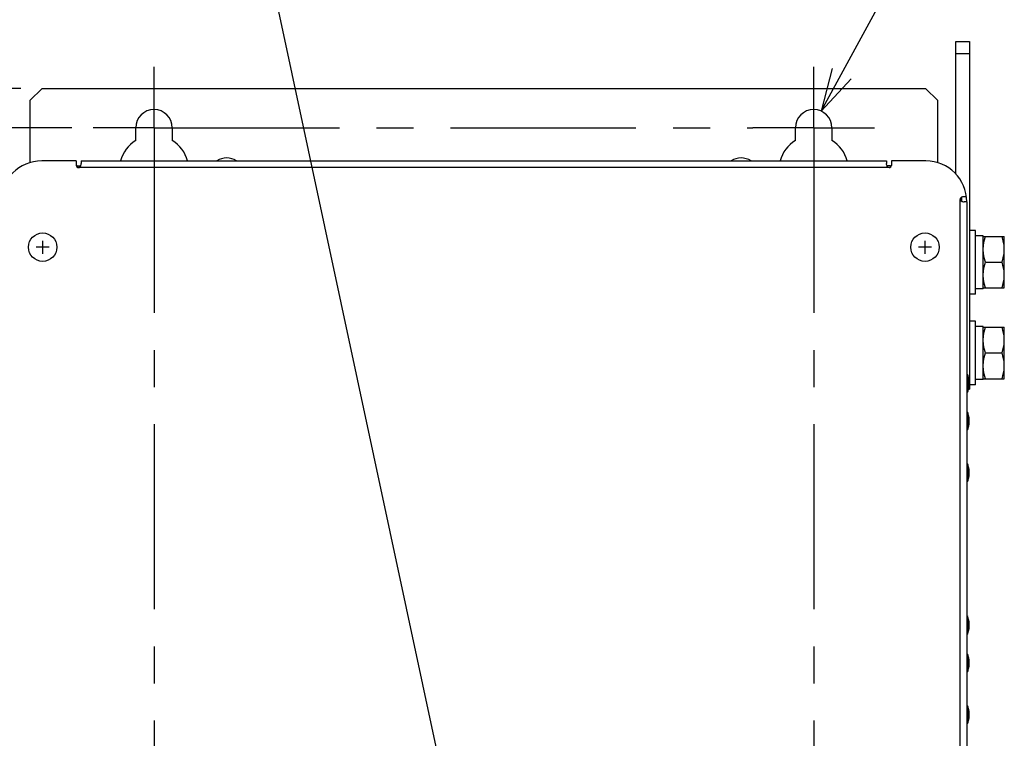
# Model space of a CAD drawing. Extents: x 34 to 410, y 34 to 287.
# Tile 37 of 77: x 61 to 107, y 206 to 240. Entities that reach past the tile are written whole.
import ezdxf

# ---------------------------------------------------------------- set-up
doc = ezdxf.new("R2010")
doc.units = 0
doc.header["$LTSCALE"] = 23.1
doc.linetypes.add('CENTER', pattern=[0.6, 0.375, -0.075, 0.075, -0.075])
doc.layers.get('0').update_dxf_attribs({"linetype": 'CONTINUOUS'})
for name, color, linetype in [('ALL_AXIS', 7, 'CONTINUOUS'), ('ALL_CURVE', 7, 'CONTINUOUS'), ('ALL_DIM', 7, 'CONTINUOUS'), ('ALL_FEATURES', 7, 'CONTINUOUS'), ('ALL_NOTE', 7, 'CONTINUOUS')]:
    doc.layers.add(name, color=color, linetype=linetype)
doc.dimstyles.get("Standard").update_dxf_attribs({"dimtxt": 2.5, "dimasz": 2.5, "dimexe": 1.25, "dimexo": 0.625, "dimtad": 1, "dimcen": 2.5, "dimazin": 3, "dimtfac": 1, "dimtmove": 0, "dimatfit": 3})

# ---------------------------------------------------------------- blocks, each defined once
blk = doc.blocks.new('_OPEN')
at = {"color": 0, "linetype": 'BYBLOCK'}
for p, q in [((0, 0), (-1, 0.25)), ((-1, -0.25), (0, 0)), ((-1, 0), (0, 0))]:
    blk.add_line(p, q, dxfattribs=at)
blk = doc.blocks.new('*D3')
at = {"layer": 'ALL_DIM', "color": 2, "linetype": 'CONTINUOUS'}
for p, q in [((63.108, 234.793), (43.091, 234.793)), ((44.091, 234.793), (44.091, 188.195)), ((44.091, 141.598), (44.091, 188.195)), ((63.108, 141.598), (43.091, 141.598))]:
    blk.add_line(p, q, dxfattribs=at)
at = {"layer": 'ALL_DIM', "color": 2, "linetype": 'CONTINUOUS', "xscale": 2, "yscale": 2, "zscale": 2}
for p, rotation in [((44.091, 234.793), 90), ((44.091, 141.598), 270)]:
    blk.add_blockref('_OPEN', p, dxfattribs=dict(at, rotation=rotation))
blk = doc.blocks.new('*D5')
at = {"layer": 'ALL_DIM', "color": 2, "linetype": 'CONTINUOUS'}
for p, q in [((60.724, 236.632), (37.091, 236.632)), ((38.091, 236.632), (38.091, 187.135)), ((38.091, 137.638), (38.091, 187.135)), ((74.866, 137.638), (37.091, 137.638))]:
    blk.add_line(p, q, dxfattribs=at)
at = {"layer": 'ALL_DIM', "color": 2, "linetype": 'CONTINUOUS', "xscale": 2, "yscale": 2, "zscale": 2}
for p, rotation in [((38.091, 236.632), 90), ((38.091, 137.638), 270)]:
    blk.add_blockref('_OPEN', p, dxfattribs=dict(at, rotation=rotation))
blk = doc.blocks.new('*D36')
at = {"color": 2, "linetype": 'CONTINUOUS'}
for p, q in [((44.091, 238.824), (44.091, 252.627)), ((44.091, 252.627), (44.091, 236.809)), ((58.673, 238.824), (43.091, 238.824)), ((44.091, 229.793), (44.091, 236.809)), ((63.108, 234.793), (43.091, 234.793)), ((44.091, 234.793), (44.091, 229.793))]:
    blk.add_line(p, q, dxfattribs=at)
at = {"color": 2, "linetype": 'CONTINUOUS', "xscale": 2, "yscale": 2, "zscale": 2}
for p, rotation in [((44.091, 238.824), 270), ((44.091, 234.793), 90)]:
    blk.add_blockref('_OPEN', p, dxfattribs=dict(at, rotation=rotation))

msp = doc.modelspace()

# ---------------------------------------------------------------- linework, layer by layer
at = {"layer": 'ALL_AXIS', "color": 7, "linetype": 'CENTER'}
for p, q in [((66.957, 234.793), (66.957, 237.642)), ((97.786, 234.793), (97.786, 237.642)), ((66.957, 234.793), (64.108, 234.793)), ((66.957, 234.793), (66.957, 128.398)), ((66.957, 234.793), (94.938, 234.793)), ((97.786, 234.793), (94.938, 234.793)), ((97.786, 234.793), (97.786, 128.696)), ((97.786, 234.793), (99.975, 234.793)), ((99.975, 234.793), (100.635, 234.793))]:
    msp.add_line(p, q, dxfattribs=at)
at = {"layer": 'ALL_AXIS', "color": 7, "linetype": 'CONTINUOUS'}
for p, q in [((66.108, 234.201), (66.108, 234.793)), ((67.805, 234.793), (67.805, 234.201)), ((96.938, 234.201), (96.938, 234.793)), ((98.635, 234.793), (98.635, 234.201)), ((105.352, 229.985), (105.069, 229.985)), ((105.352, 227.015), (105.352, 229.985)), ((105.706, 229.738), (105.352, 229.738)), ((105.706, 227.263), (105.706, 229.738)), ((105.706, 229.702), (106.696, 229.702)), ((106.696, 227.298), (106.696, 229.702)), ((105.813, 228.5), (106.588, 228.5)), ((105.352, 227.015), (105.069, 227.015)), ((105.706, 227.263), (105.352, 227.263)), ((105.706, 227.298), (106.696, 227.298)), ((105.352, 225.742), (105.069, 225.742)), ((105.352, 222.773), (105.352, 225.742)), ((105.706, 225.495), (105.352, 225.495)), ((105.706, 223.02), (105.706, 225.495)), ((105.706, 225.46), (106.696, 225.46)), ((106.696, 223.055), (106.696, 225.46)), ((105.813, 224.258), (106.588, 224.258)), ((105.352, 222.773), (105.069, 222.773)), ((105.706, 223.02), (105.352, 223.02)), ((105.706, 223.055), (106.696, 223.055))]:
    msp.add_line(p, q, dxfattribs=at)
at = {"layer": 'ALL_AXIS', "color": 9, "linetype": 'CONTINUOUS'}
for p, q in [((105.007, 222.495), (105.007, 223.192)), ((105.007, 220.727), (105.007, 221.424)), ((105.007, 218.309), (105.007, 219.006)), ((105.007, 211.181), (105.007, 211.878)), ((105.007, 209.414), (105.007, 210.11)), ((105.007, 206.995), (105.007, 207.692))]:
    msp.add_line(p, q, dxfattribs=at)
at = {"layer": 'ALL_AXIS', "color": 7, "linetype": 'CONTINUOUS'}
for points in [[(105.706, 229.101), (105.718, 229.297), (105.754, 229.496), (105.813, 229.702)], [(106.696, 229.101), (106.683, 229.297), (106.648, 229.496), (106.588, 229.702)], [(105.813, 228.5), (105.754, 228.707), (105.718, 228.905), (105.706, 229.101)], [(106.588, 228.5), (106.648, 228.707), (106.683, 228.905), (106.696, 229.101)], [(105.706, 227.899), (105.718, 228.095), (105.754, 228.293), (105.813, 228.5)], [(106.696, 227.899), (106.683, 228.095), (106.648, 228.293), (106.588, 228.5)], [(105.813, 227.298), (105.754, 227.505), (105.718, 227.703), (105.706, 227.899)], [(106.588, 227.298), (106.648, 227.505), (106.683, 227.703), (106.696, 227.899)], [(105.706, 224.859), (105.718, 225.055), (105.754, 225.253), (105.813, 225.46)], [(106.696, 224.859), (106.683, 225.055), (106.648, 225.253), (106.588, 225.46)], [(105.813, 224.258), (105.754, 224.464), (105.718, 224.662), (105.706, 224.859)], [(106.588, 224.258), (106.648, 224.464), (106.683, 224.662), (106.696, 224.859)], [(105.706, 223.657), (105.718, 223.853), (105.754, 224.051), (105.813, 224.258)], [(106.696, 223.657), (106.683, 223.853), (106.648, 224.051), (106.588, 224.258)], [(105.813, 223.055), (105.754, 223.262), (105.718, 223.46), (105.706, 223.657)], [(106.588, 223.055), (106.648, 223.262), (106.683, 223.46), (106.696, 223.657)]]:
    msp.add_lwpolyline(points, dxfattribs=at)
for centre in [(61.752, 229.207), (102.99, 229.207)]:
    msp.add_circle(centre, 0.665, dxfattribs=at)
for centre, radius, start, end in [((66.957, 234.793), 0.849, 0, 180), ((97.786, 234.793), 0.849, 0, 180), ((66.957, 232.813), 1.626, 121.449, 164.8426), ((66.957, 232.813), 1.626, 15.1574, 58.551), ((97.786, 232.813), 1.626, 121.449, 164.8426), ((97.786, 232.813), 1.626, 15.1574, 58.551), ((70.351, 232.531), 0.849, 56.6661, 123.3339), ((94.392, 232.531), 0.849, 56.6661, 123.3339), ((104.83, 223.141), 0.184, 15.8809, 51.4406), ((103.782, 222.843), 1.273, 344.1191, 15.8809), ((104.83, 222.545), 0.184, 308.5594, 344.1191), ((104.83, 221.374), 0.184, 15.8809, 51.4406), ((103.782, 221.076), 1.273, 344.1191, 15.8809), ((104.83, 220.778), 0.184, 308.5594, 344.1191), ((104.83, 218.955), 0.184, 15.8809, 51.4406), ((103.782, 218.657), 1.273, 344.1191, 15.8809), ((104.83, 218.359), 0.184, 308.5594, 344.1191), ((104.83, 211.828), 0.184, 15.8809, 51.4406), ((103.782, 211.53), 1.273, 344.1191, 15.8809), ((104.83, 211.232), 0.184, 308.5594, 344.1191), ((104.83, 210.06), 0.184, 15.8809, 51.4406), ((103.782, 209.762), 1.273, 344.1191, 15.8809), ((104.83, 209.464), 0.184, 308.5594, 344.1191), ((104.83, 207.642), 0.184, 15.8809, 51.4406), ((103.782, 207.344), 1.273, 344.1191, 15.8809), ((104.83, 207.046), 0.184, 308.5594, 344.1191)]:
    msp.add_arc(centre, radius, start, end, dxfattribs=at)
at = {"layer": 'ALL_CURVE', "color": 40, "linetype": 'CONTINUOUS'}
for p, q in [((62.056, 229.207), (61.448, 229.207)), ((61.752, 228.903), (61.752, 229.511)), ((103.294, 229.207), (102.686, 229.207)), ((102.99, 228.903), (102.99, 229.511)), ((105.055, 222.843), (105.02, 222.843)), ((105.055, 221.076), (105.02, 221.076)), ((105.055, 218.657), (105.02, 218.657)), ((105.055, 211.53), (105.02, 211.53)), ((105.055, 209.762), (105.02, 209.762)), ((105.055, 207.344), (105.02, 207.344))]:
    msp.add_line(p, q, dxfattribs=at)
for centre in [(103.782, 222.843), (103.782, 221.076), (103.782, 218.657), (103.782, 211.53), (103.782, 209.762), (103.782, 207.344)]:
    msp.add_arc(centre, 1.273, 346.5066, 13.4934, dxfattribs=at)
at = {"layer": 'ALL_FEATURES', "color": 7, "linetype": 'CONTINUOUS'}
for p, q in [((104.433, 232.622), (104.433, 238.824)), ((104.433, 238.824), (105.069, 238.824)), ((104.433, 238.258), (105.069, 238.258)), ((61.724, 236.632), (61.158, 236.066)), ((61.724, 236.632), (103.019, 236.632)), ((103.584, 236.066), (103.019, 236.632)), ((61.158, 236.066), (61.158, 233.153)), ((103.584, 233.153), (103.584, 236.066)), ((105.016, 223.126), (105.069, 223.126)), ((105.016, 222.56), (105.069, 222.56))]:
    msp.add_line(p, q, dxfattribs=at)
at = {"layer": 'ALL_FEATURES', "color": 3, "linetype": 'CONTINUOUS'}
for p, q in [((105.069, 238.824), (105.069, 222.56)), ((63.322, 233.238), (61.71, 233.238)), ((63.322, 233.238), (63.322, 233.04)), ((63.322, 233.04), (63.326, 233.036)), ((63.386, 233.011), (63.528, 233.011)), ((63.548, 233.238), (63.548, 233.114)), ((63.548, 233.238), (101.194, 233.238)), ((101.194, 233.238), (101.194, 233.114)), ((101.357, 233.011), (101.215, 233.011)), ((101.421, 233.04), (101.417, 233.036)), ((101.421, 233.238), (101.421, 233.04)), ((103.033, 233.238), (101.421, 233.238)), ((104.929, 231.555), (104.744, 231.555)), ((104.942, 231.329), (104.818, 231.329)), ((104.942, 231.329), (104.942, 175.213))]:
    msp.add_line(p, q, dxfattribs=at)
at = {"layer": 'ALL_FEATURES', "color": 9, "linetype": 'CONTINUOUS'}
for p, q in [((63.326, 233.036), (63.323, 233.034)), ((63.386, 233.011), (63.386, 232.938)), ((101.308, 232.927), (63.435, 232.927)), ((101.357, 233.011), (101.357, 232.938)), ((101.417, 233.036), (101.42, 233.034)), ((104.631, 175.496), (104.631, 231.442))]:
    msp.add_line(p, q, dxfattribs=at)
at = {"layer": 'ALL_FEATURES', "color": 3, "linetype": 'CONTINUOUS'}
for points in [[(63.435, 232.927), (63.452, 232.929), (63.469, 232.936), (63.486, 232.948), (63.502, 232.965), (63.517, 232.987), (63.529, 233.014), (63.539, 233.044), (63.546, 233.078), (63.548, 233.114)], [(101.308, 232.927), (101.291, 232.929), (101.274, 232.936), (101.257, 232.948), (101.241, 232.965), (101.226, 232.987), (101.214, 233.014), (101.204, 233.044), (101.197, 233.078), (101.194, 233.114)], [(104.631, 231.442), (104.633, 231.425), (104.64, 231.408), (104.652, 231.391), (104.67, 231.375), (104.692, 231.36), (104.718, 231.348), (104.749, 231.338), (104.783, 231.331), (104.818, 231.329)]]:
    msp.add_lwpolyline(points, dxfattribs=at)
for centre, radius, start, end in [((61.71, 231.329), 1.909, 90, 180), ((63.435, 233.04), 0.113, 180, 270), ((63.386, 233.096), 0.0849, 225, 270), ((101.308, 233.04), 0.113, 270, 360), ((101.357, 233.096), 0.0849, 270, 315), ((103.033, 231.329), 1.909, 0, 90), ((104.744, 231.442), 0.113, 90, 180)]:
    msp.add_arc(centre, radius, start, end, dxfattribs=at)
at = {"layer": 'ALL_FEATURES', "color": 7, "linetype": 'CONTINUOUS'}
msp.add_arc((103.033, 231.329), 1.683, 0.7216, 7.4132, dxfattribs=at)
at = {"layer": 'ALL_NOTE', "color": 2, "linetype": 'CONTINUOUS'}
for p, q in [((80.988, 201.872), (71.812, 244.824)), ((98.142, 235.564), (103.163, 244.824))]:
    msp.add_line(p, q, dxfattribs=at)
msp.add_lwpolyline([(98.656, 237.56), (98.142, 235.564), (99.535, 237.083)], dxfattribs=at)

# ---------------------------------------------------------------- dimensions: what is measured, and where the dimension line sits
at = {"color": 2, "linetype": 'CONTINUOUS'}
dim = msp.add_linear_dim(base=(44.091, 238.824), p1=(64.108, 234.793), p2=(59.673, 238.824), angle=90, dimstyle='Standard', dxfattribs=at)
dim.commit()
dim.dimension.update_dxf_attribs({"geometry": '*D36', "text_midpoint": (44.091, 241.619), "dimtype": 128})
at = {"layer": 'ALL_DIM', "color": 2, "linetype": 'CONTINUOUS'}
for base, p1, p2, angle, picture, middle in [((38.091, 236.632), (75.866, 137.638), (61.724, 236.632), 90, '*D5', (38.091, 183.007)), ((44.0915, 141.5975), (64.1081, 234.7933), (64.1081, 141.5975), 270, '*D3', (44.0915, 184.0674))]:
    dim = msp.add_linear_dim(base=base, p1=p1, p2=p2, angle=angle, dimstyle='Standard', dxfattribs=at)
    dim.commit()
    dim.dimension.update_dxf_attribs({"geometry": picture, "text_midpoint": middle, "dimtype": 128})

doc.saveas('drawing.dxf')
